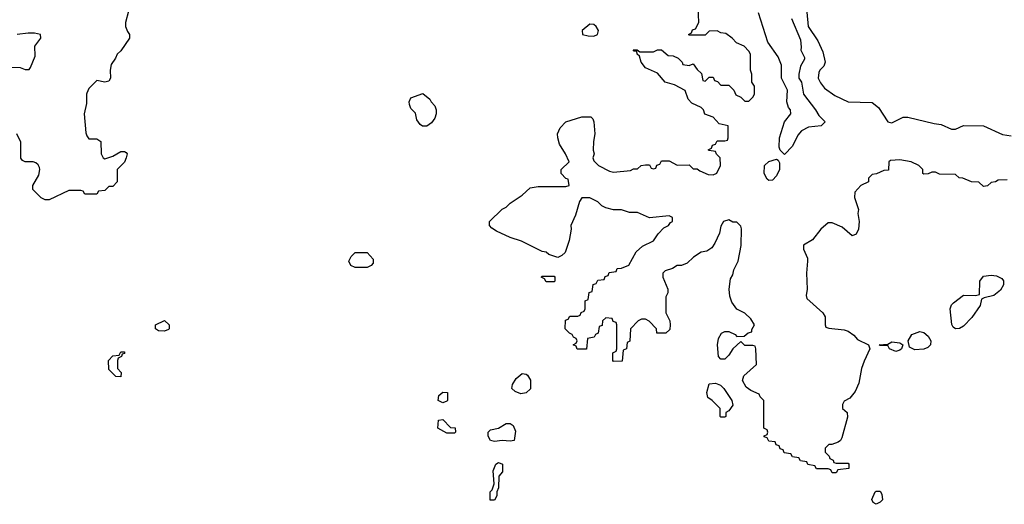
# Model space of a CAD drawing. Header units: inches. Extents: x 2710684 to 2828758, y 857022 to 965663.
# Tile 163 of 256: x 2759662 to 2764615, y 907368 to 909804. Entities that reach past the tile are written whole.
import ezdxf

# ---------------------------------------------------------------- set-up
doc = ezdxf.new("R2010")
doc.units = ezdxf.units.IN
doc.header["$MEASUREMENT"] = 0
doc.layers.add('C7950', color=7, linetype='Continuous')
doc.layers.add('C7960', color=7, linetype='Continuous')

msp = doc.modelspace()

# ---------------------------------------------------------------- linework, layer by layer
at = {"layer": 'C7950', "color": 4, "elevation": 12}
for points in [[(2759610, 909564.7), (2759663.6, 909563.6), (2759690, 909554), (2759710, 909554), (2759716.4, 909563.6), (2759740.4, 909619.6), (2759739, 909670), (2759768, 909710), (2759766, 909730), (2759736, 909736), (2759704, 909736), (2759649, 909729)], [(2760000, 909433.8), (2759998.4, 909430), (2759997.6, 909382.4), (2759986, 909330), (2759994.8, 909234.8), (2759999.8, 909219.8), (2760000, 909219.4)], [(2760000, 908926), (2759990, 908926), (2759982, 908942), (2759970, 908946), (2759910, 908946), (2759810, 908898), (2759790, 908898), (2759770, 908908), (2759728, 908950), (2759728.7, 908970), (2759758.4, 909021.6), (2759763.7, 909050), (2759760.9, 909060.9), (2759754.5, 909074.5), (2759743.7, 909083.7), (2759730, 909089.3), (2759688.9, 909088.9), (2759676.4, 909096.4), (2759668.4, 909108.4), (2759668.4, 909188.4), (2759648, 909230)]]:
    msp.add_lwpolyline(points, dxfattribs=at)
at = {"layer": 'C7960', "color": 4}
for points, elevation in [([(2760235.4, 910000), (2760236.9, 909996.9), (2760238, 909930), (2760231.3, 909890), (2760210, 909846), (2760194, 909790), (2760194, 909770), (2760203.6, 909743.6), (2760214, 909730), (2760214, 909710), (2760170, 909648), (2760152, 909630), (2760144.7, 909610), (2760122, 909578), (2760117.3, 909550), (2760118.8, 909510), (2760110, 909495.3), (2760090, 909489.3), (2760050, 909498), (2760010, 909457.2), (2760000, 909433.8)], 12), ([(2764630, 908998), (2764583.6, 908996.4), (2764571.6, 908988.4), (2764550, 908986), (2764531.6, 908968.4), (2764510, 908966), (2764487.3, 908987.3), (2764450, 908988), (2764407.3, 909007.3), (2764388.4, 909008.4), (2764370, 909026), (2764290, 909028), (2764270, 909038), (2764250, 909038), (2764231.6, 909028.4), (2764210, 909028), (2764206, 909030), (2764206, 909050), (2764186, 909070), (2764146, 909090), (2764090, 909099), (2764043.6, 909096.4), (2764034, 909090), (2764032.7, 909047.3), (2764010, 909046), (2763971.6, 909028.4), (2763950, 909026), (2763932.7, 909007.3), (2763931.3, 908988.7), (2763894, 908970), (2763863.6, 908936.4), (2763862, 908910), (2763882, 908850), (2763878, 908830), (2763884.7, 908790), (2763881, 908750), (2763870, 908726), (2763850, 908718), (2763800.2, 908760.2), (2763750, 908782), (2763730, 908782), (2763692, 908750), (2763650, 908698), (2763604.7, 908670), (2763604.7, 908650), (2763624.7, 908604.7), (2763626, 908590), (2763621, 908530), (2763622.8, 908450), (2763618, 908418), (2763622, 908402), (2763702, 908330), (2763714, 908310), (2763714, 908270), (2763718, 908258), (2763732.7, 908252.7), (2763810, 908244.7), (2763830, 908238), (2763858, 908218), (2763876.9, 908196.9), (2763932, 908170), (2763938, 908150), (2763910, 908088), (2763897.3, 908050), (2763883.4, 907976.6), (2763865.8, 907934.2), (2763838, 907902), (2763810, 907886), (2763802, 907870), (2763802, 907850), (2763824.7, 907830), (2763826, 907806), (2763797.5, 907702.5), (2763790.9, 907689.1), (2763779.8, 907680.2), (2763748, 907668), (2763732, 907668), (2763714, 907650), (2763714, 907630), (2763734, 907610), (2763738, 907598), (2763754, 907590), (2763758, 907578), (2763770, 907574), (2763830, 907574), (2763834, 907570), (2763832.7, 907547.3), (2763778, 907542), (2763770, 907526), (2763750, 907526), (2763742, 907542), (2763730, 907546), (2763670, 907546), (2763662, 907562), (2763627.3, 907567.3), (2763622, 907582), (2763590, 907586), (2763582, 907602), (2763550, 907606), (2763542, 907622), (2763507.3, 907627.3), (2763502, 907642), (2763487.3, 907647.3), (2763482, 907662), (2763467.3, 907667.3), (2763462, 907682), (2763430, 907686), (2763422, 907702), (2763407.3, 907707.3), (2763407.3, 907712.7), (2763422, 907718), (2763426, 907730), (2763422, 907742), (2763406, 907750), (2763406, 907890), (2763387.3, 907907.3), (2763382, 907922), (2763340.2, 907940.2), (2763317.2, 907957.2), (2763299, 907990), (2763305.6, 908014.4), (2763368, 908070), (2763366, 908150), (2763362, 908162), (2763350, 908166), (2763310, 908166), (2763290, 908186), (2763250, 908148.7), (2763230, 908118), (2763210, 908098), (2763190, 908098), (2763178, 908110), (2763172.3, 908170), (2763178, 908202), (2763192.5, 908227.5), (2763210, 908236), (2763230, 908236), (2763262, 908222), (2763270, 908212), (2763307.3, 908212.7), (2763326, 908230), (2763346, 908234), (2763346, 908246), (2763358, 908270), (2763340.4, 908300.4), (2763310, 908328), (2763269, 908349), (2763244.1, 908384.1), (2763234, 908414), (2763231.8, 908450), (2763238, 908502), (2763250, 908522), (2763254.2, 908545.8), (2763276, 908590), (2763292.1, 908667.9), (2763292.7, 908752.7), (2763290, 908766), (2763270, 908786), (2763250, 908786), (2763230, 908798), (2763202, 908790), (2763190, 908766), (2763182, 908730), (2763159.6, 908680.4), (2763143.6, 908656.4), (2763119.6, 908640.4), (2763090, 908635.3), (2763052, 908610), (2763019.6, 908580.4), (2762991.6, 908568.4), (2762970, 908568), (2762946.4, 908553.6), (2762910, 908542), (2762898, 908530), (2762898, 908510), (2762922, 908450), (2762922, 908430), (2762912, 908410), (2762912, 908330), (2762932, 908290), (2762934, 908270), (2762932.7, 908247.3), (2762912.7, 908227.3), (2762867.3, 908227.3), (2762866, 908250), (2762828.4, 908288.4), (2762810, 908298), (2762790, 908298), (2762774, 908290), (2762734, 908250), (2762732, 908188), (2762718, 908182), (2762714, 908150), (2762698, 908142), (2762692.7, 908087.3), (2762650, 908086), (2762646, 908090), (2762646, 908130), (2762662, 908138), (2762666, 908150), (2762666, 908270), (2762662, 908282), (2762647.3, 908287.3), (2762642, 908302), (2762610, 908306), (2762594, 908290), (2762592.7, 908267.3), (2762578, 908262), (2762572.7, 908227.3), (2762558, 908222), (2762552, 908208), (2762518, 908202), (2762512.7, 908147.3), (2762467.3, 908147.3), (2762462, 908162), (2762446, 908170), (2762462, 908178), (2762466, 908190), (2762462, 908202), (2762447.3, 908207.3), (2762442, 908222), (2762427.3, 908227.3), (2762406, 908250), (2762407.3, 908292.7), (2762422, 908298), (2762430, 908314), (2762470, 908314), (2762482, 908318), (2762487.3, 908332.7), (2762502, 908338), (2762506, 908350), (2762506, 908390), (2762522, 908398), (2762527.3, 908432.7), (2762542, 908438), (2762547.3, 908472.7), (2762562, 908478), (2762570, 908494), (2762602, 908498), (2762607.3, 908512.7), (2762622, 908518), (2762627.3, 908532.7), (2762662, 908538), (2762667.3, 908552.7), (2762690, 908554), (2762726, 908570), (2762763.1, 908636.9), (2762794.6, 908665.4), (2762850, 908692), (2762873.2, 908726.8), (2762903.1, 908756.9), (2762926, 908770), (2762935.3, 908784.7), (2762946, 908790), (2762946, 908810), (2762930, 908818), (2762830, 908808), (2762770, 908835.3), (2762730, 908835.3), (2762690, 908848), (2762650, 908848), (2762610, 908858), (2762590, 908868), (2762570, 908888), (2762530, 908908), (2762490, 908908), (2762478, 908890), (2762458, 908822), (2762434.8, 908770), (2762436, 908750), (2762425.8, 908694.2), (2762406, 908634), (2762390, 908618), (2762370, 908608), (2762324, 908624), (2762310, 908635.3), (2762290, 908638), (2762186, 908690), (2762130, 908708.7), (2762060.2, 908740.2), (2762036.4, 908756.4), (2762026, 908770), (2762026, 908790), (2762090, 908852), (2762110, 908862), (2762130, 908882), (2762190, 908922), (2762230, 908958), (2762270, 908966), (2762410, 908964.7), (2762426, 908970), (2762422, 909002), (2762410, 909006), (2762386, 909030), (2762386, 909050), (2762426, 909090), (2762408, 909130), (2762378, 909178), (2762368.7, 909210), (2762368, 909230), (2762380.2, 909259.8), (2762409.1, 909290.9), (2762490, 909316), (2762536, 909316), (2762546, 909306), (2762551.1, 909291.1), (2762554.8, 909230), (2762547.9, 909192.1), (2762547.3, 909147.3), (2762552, 909130), (2762544.7, 909110), (2762550, 909094), (2762574, 909070), (2762630, 909042), (2762650, 909038), (2762734.6, 909045.4), (2762750, 909054), (2762770, 909054), (2762788.4, 909071.6), (2762810, 909074), (2762830, 909074), (2762838, 909058), (2762850, 909054), (2762862, 909058), (2762867.3, 909072.7), (2762882, 909078), (2762890, 909094), (2762930, 909094), (2762970, 909072), (2763030, 909074), (2763050, 909054), (2763070, 909054), (2763083.6, 909043.6), (2763125.4, 909025.4), (2763150, 909024.7), (2763168.4, 909031.6), (2763188, 909070), (2763186, 909110), (2763167.3, 909127.3), (2763162, 909142), (2763130, 909146), (2763126, 909150), (2763142, 909158), (2763147.3, 909172.7), (2763162, 909178), (2763170, 909194), (2763210, 909194), (2763222, 909198), (2763226, 909210), (2763226, 909270), (2763180.2, 909280.2), (2763150, 909313.2), (2763108.9, 909328.9), (2763102, 909350), (2763090, 909362), (2763044.1, 909384.1), (2763024.1, 909404.1), (2763010, 909448), (2762956.4, 909476.4), (2762910, 909489), (2762870, 909535.3), (2762810, 909561.2), (2762789.2, 909590), (2762780.4, 909620.4), (2762768, 909630), (2762766, 909646), (2762754, 909646), (2762748, 909652), (2762768, 909652), (2762782, 909642), (2762850, 909642), (2762870, 909652), (2762890, 909652), (2762923.6, 909623.6), (2762950, 909622), (2762974, 909610), (2762994, 909590), (2762998, 909578), (2763030, 909574), (2763050, 909582), (2763070, 909554), (2763092.7, 909532.7), (2763098, 909498), (2763110, 909494), (2763130, 909514), (2763150, 909514), (2763158, 909498), (2763172.7, 909492.7), (2763190, 909474), (2763230, 909474), (2763254, 909450), (2763265.4, 909425.4), (2763290, 909414), (2763310, 909394), (2763330, 909394), (2763350, 909414), (2763358, 909430), (2763358, 909470), (2763346, 909490), (2763346, 909530), (2763338, 909550), (2763338, 909630), (2763330, 909646), (2763306, 909670), (2763267.3, 909687.3), (2763246, 909710), (2763213.6, 909733.6), (2763190, 909738), (2763170, 909748), (2763130, 909746), (2763110, 909726), (2763030, 909726), (2763026, 909730), (2763042, 909738), (2763047.3, 909752.7), (2763062, 909758), (2763078, 909790), (2763075.3, 909870)], 12), ([(2763544.9, 909810), (2763590, 909702), (2763593.7, 909666.3), (2763591, 909650), (2763610, 909614), (2763610, 909606), (2763590.7, 909569.3), (2763581, 909530), (2763582, 909510), (2763594.8, 909490), (2763604.7, 909430), (2763666, 909350), (2763682, 909322), (2763714, 909290), (2763694, 909270), (2763630, 909264), (2763594.8, 909245.2), (2763576.9, 909223.1), (2763550, 909168), (2763510, 909126), (2763488, 909148), (2763483.1, 909163.1), (2763484.5, 909210), (2763510, 909291), (2763542, 909330), (2763539, 909350), (2763530, 909362), (2763522, 909390), (2763525.2, 909450), (2763494, 909510), (2763495.1, 909575.1), (2763476.9, 909616.9), (2763425.6, 909690), (2763378.2, 909838.2)], 8), ([(2763622, 909842), (2763628.5, 909770), (2763678, 909698), (2763702, 909642), (2763714, 909590), (2763706.8, 909570), (2763687.3, 909550), (2763682, 909538), (2763679.1, 909510), (2763690, 909486), (2763710, 909458.8), (2763762.8, 909422.8), (2763830, 909390.7), (2763950, 909387.3), (2763982, 909362), (2764030, 909291), (2764050, 909286), (2764106.8, 909313.2), (2764130, 909313.4), (2764262, 909282), (2764297.5, 909277.5), (2764350, 909254), (2764370, 909254), (2764410, 909272.7), (2764510, 909270.8), (2764606.8, 909226.8), (2764650, 909220.3)], 12), ([(2760000, 909219.4), (2760010, 909204.7), (2760050, 909204.7), (2760070, 909192), (2760071.3, 909130), (2760082, 909110), (2760090, 909104.7), (2760130, 909118), (2760170, 909142), (2760190, 909142), (2760196.9, 909136.9), (2760202, 909130), (2760198, 909110), (2760190, 909088), (2760152, 909050), (2760151.6, 908988.4), (2760130, 908966), (2760110, 908966), (2760090, 908946), (2760058, 908942), (2760050, 908926), (2760000, 908926)], 12)]:
    msp.add_lwpolyline(points, dxfattribs=dict(at, elevation=elevation))
for points, elevation in [([(2762530, 909782), (2762492, 909750), (2762494, 909730), (2762522, 909722), (2762550, 909721), (2762568, 909730), (2762574, 909750), (2762562, 909770), (2762550, 909779)], 16), ([(2761689, 909269), (2761676.4, 909276.4), (2761660.4, 909300.4), (2761653.6, 909333.6), (2761630, 909358), (2761623.1, 909376.9), (2761622, 909390), (2761629.2, 909410.8), (2761690, 909432), (2761724.7, 909404.7), (2761732, 909390), (2761750.9, 909370.9), (2761758, 909350), (2761758, 909330), (2761750, 909308), (2761734.4, 909285.6), (2761710, 909269)], 12), ([(2763430, 908995.3), (2763422.7, 909002.7), (2763408, 909030), (2763408.7, 909070), (2763430, 909091.3), (2763470, 909102), (2763478, 909098), (2763484.7, 909084.7), (2763484, 909050), (2763470, 909019), (2763450, 908997.2)], 8), ([(2761350, 908558), (2761328.7, 908568.7), (2761318, 908590), (2761330, 908614), (2761350, 908634), (2761410, 908634), (2761439.6, 908599.6), (2761439.6, 908580.4), (2761430, 908568), (2761410, 908558)], 12), ([(2762310, 908486), (2762302, 908502), (2762286, 908510), (2762290, 908514), (2762350, 908514), (2762354, 908510), (2762354, 908490), (2762350, 908486)], 12), ([(2764370, 908249.5), (2764358.4, 908258.4), (2764351.5, 908271.5), (2764342.7, 908350), (2764349.2, 908370), (2764358.9, 908381.1), (2764410, 908418.8), (2764470, 908417.3), (2764490, 908422), (2764492.3, 908490), (2764510, 908514), (2764550, 908519.1), (2764575.5, 908515.5), (2764603, 908503), (2764610.7, 908490.7), (2764610.7, 908470.7), (2764595.8, 908444.2), (2764562, 908418), (2764514, 908406), (2764501.4, 908398.6), (2764493.4, 908366.6), (2764452.5, 908307.5), (2764410, 908262.9), (2764390, 908251.8)], 12), ([(2760390, 908238), (2760360.4, 908240.4), (2760346, 908250), (2760346, 908270), (2760391.3, 908291.3), (2760414, 908270), (2760414, 908250), (2760410, 908246)], 12), ([(2764164.5, 908144.5), (2764138, 908158), (2764132, 908190), (2764150, 908220.7), (2764190, 908237.3), (2764210, 908231), (2764232.2, 908212.2), (2764246, 908190), (2764244, 908170), (2764230, 908156), (2764210, 908147)], 12), ([(2764070, 908135.3), (2764038, 908150), (2764030, 908166), (2763990, 908166), (2763986, 908170), (2764030, 908172), (2764050, 908184.7), (2764090, 908178.8), (2764104.7, 908170), (2764098, 908150), (2764090, 908142)], 12), ([(2760170, 908008), (2760146, 908010), (2760110, 908046), (2760108, 908090), (2760130, 908114), (2760162, 908118), (2760170, 908134), (2760190, 908134), (2760190, 908126), (2760178, 908122), (2760174, 908110), (2760158, 908102), (2760154, 908090), (2760154, 908050), (2760172, 908030)], 12), ([(2762183.1, 907923.1), (2762154.6, 907934.6), (2762138, 907950), (2762142, 907970), (2762159, 908001), (2762190, 908024.7), (2762210, 908022), (2762216.9, 908016.9), (2762231.1, 907991.1), (2762231, 907949), (2762210, 907928.7)], 12), ([(2763190, 907806), (2763186, 907810), (2763186, 907850), (2763146, 907890), (2763124, 907904), (2763119, 907930), (2763130, 907974), (2763163.1, 907976.9), (2763187.1, 907967.1), (2763204.7, 907950), (2763244.7, 907890), (2763250, 907866), (2763230, 907838), (2763214, 907830), (2763214, 907810), (2763210, 907806)], 12), ([(2761790, 907878), (2761768, 907890), (2761770, 907914), (2761790, 907932), (2761814, 907930), (2761814, 907890), (2761810, 907886)], 12), ([(2761810, 907726), (2761766, 907750), (2761768.9, 907791.1), (2761790, 907794), (2761830, 907754), (2761852.7, 907752.7), (2761854, 907730), (2761850, 907726)], 12), ([(2762130, 907685.2), (2762090, 907689.3), (2762050, 907684), (2762030, 907688), (2762018, 907710), (2762018, 907730), (2762030, 907742), (2762070, 907751.3), (2762110, 907774), (2762130, 907774), (2762144.7, 907764.7), (2762156.3, 907736.3), (2762150, 907688.7)], 12), ([(2762050, 907388), (2762029.3, 907389.3), (2762028.7, 907430), (2762039, 907441), (2762048.7, 907470), (2762043.1, 907536.9), (2762058, 907570), (2762070, 907578), (2762091.3, 907570), (2762091.1, 907531.1), (2762072, 907510), (2762071.3, 907450), (2762062, 907430), (2762062, 907410)], 12), ([(2763970, 907368), (2763956.4, 907376.4), (2763948.4, 907391.6), (2763966, 907430), (2763970, 907434), (2763990, 907434), (2763999.6, 907419.6), (2764002, 907390), (2763990, 907378)], 12)]:
    msp.add_lwpolyline(points, close=True, dxfattribs=dict(at, elevation=elevation))

doc.saveas('drawing.dxf')
